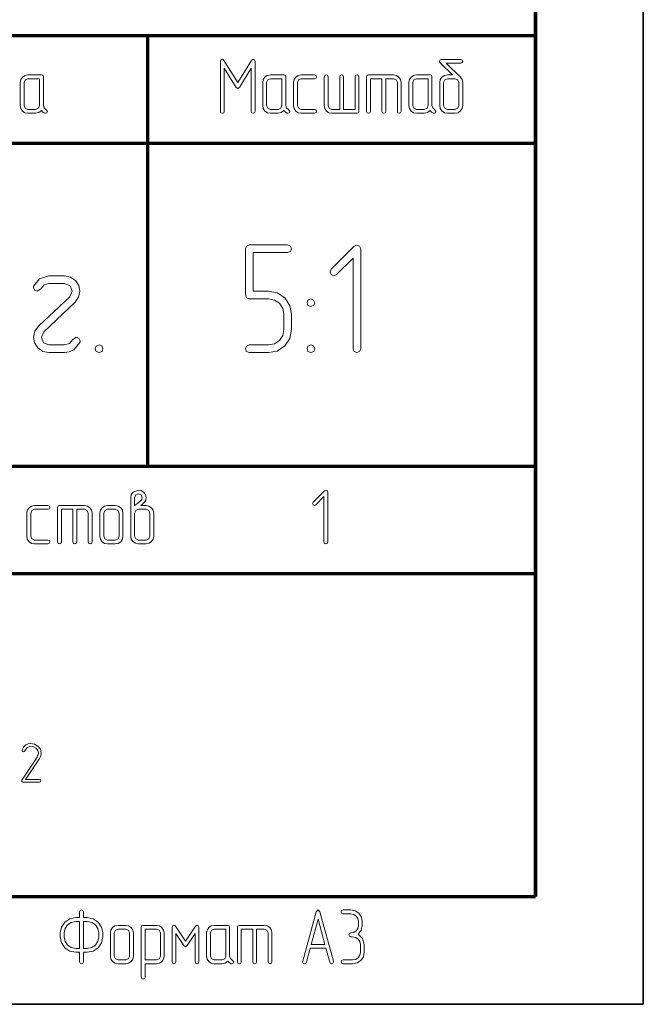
# Model space of a CAD drawing. Extents: x 0 to 420, y 0 to 297.
# Tile 14 of 25: x 391 to 420, y 0 to 46. Entities that reach past the tile are written whole.
import ezdxf

# ---------------------------------------------------------------- set-up
doc = ezdxf.new("R2010")
doc.units = 0

msp = doc.modelspace()

# ---------------------------------------------------------------- linework, layer by layer
at = {"color": 7, "lineweight": 35}
for p, q in [((420, 0), (420, 297)), ((0, 0), (420, 0))]:
    msp.add_line(p, q, dxfattribs=at)
at = {"color": 7, "lineweight": 70}
for p, q in [((415, 5), (415, 292)), ((415, 60), (415, 5)), ((295, 45), (415, 45)), ((397, 25), (397, 45)), ((365, 40), (415, 40)), ((365, 25), (415, 25)), ((295, 20), (415, 20)), ((20, 5), (415, 5)), ((230, 5), (415, 5))]:
    msp.add_line(p, q, dxfattribs=at)
at = {"color": 7, "lineweight": 13}
for points in [[(401.981, 41.471), (401.981, 43.792), (401.959, 43.869), (401.901, 43.898), (401.817, 43.84), (401.177, 42.805), (400.541, 43.84), (400.501, 43.883), (400.457, 43.898), (400.399, 43.869), (400.377, 43.792), (400.377, 41.471), (400.402, 41.405), (400.465, 41.383), (400.53, 41.405), (400.556, 41.471), (400.556, 43.474), (401.1, 42.586), (401.177, 42.531), (401.254, 42.586), (401.802, 43.478), (401.802, 41.471), (401.831, 41.405), (401.894, 41.383), (401.956, 41.405)], [(411.517, 43.065), (410.859, 43.704), (411.532, 43.704), (411.601, 43.734), (411.623, 43.792), (411.598, 43.854), (411.532, 43.883), (410.64, 43.883), (410.567, 43.861), (410.538, 43.807), (410.549, 43.766), (410.578, 43.73), (411.152, 43.167), (410.91, 43.167), (410.768, 43.141), (410.655, 43.065), (410.574, 42.948), (410.552, 42.812), (410.552, 41.742), (410.578, 41.603), (410.658, 41.489), (410.772, 41.409), (410.91, 41.383), (411.265, 41.383), (411.404, 41.409), (411.521, 41.489), (411.594, 41.603), (411.623, 41.742), (411.623, 42.812), (411.598, 42.944), (411.521, 43.057), (411.517, 43.061)], [(392.281, 41.555), (392.193, 41.628), (392.16, 41.742), (392.16, 43.079), (392.135, 43.145), (392.069, 43.167), (391.444, 43.167), (391.302, 43.141), (391.192, 43.061), (391.111, 42.944), (391.09, 42.812), (391.09, 41.742), (391.111, 41.599), (391.192, 41.486), (391.305, 41.405), (391.444, 41.383), (391.802, 41.383), (391.948, 41.413), (392.069, 41.504), (392.142, 41.435), (392.226, 41.383), (392.259, 41.38), (392.321, 41.405), (392.347, 41.471)], [(391.981, 41.742), (391.93, 41.614), (391.802, 41.562), (391.444, 41.562), (391.32, 41.614), (391.269, 41.742), (391.269, 42.812), (391.32, 42.937), (391.444, 42.988), (391.981, 42.988)], [(403.531, 41.555), (403.443, 41.628), (403.41, 41.742), (403.41, 43.079), (403.385, 43.145), (403.319, 43.167), (402.694, 43.167), (402.552, 43.141), (402.442, 43.061), (402.361, 42.944), (402.34, 42.812), (402.34, 41.742), (402.361, 41.599), (402.442, 41.486), (402.555, 41.405), (402.694, 41.383), (403.052, 41.383), (403.198, 41.413), (403.319, 41.504), (403.392, 41.435), (403.476, 41.383), (403.509, 41.38), (403.571, 41.405), (403.597, 41.471)], [(403.231, 41.742), (403.18, 41.614), (403.052, 41.562), (402.694, 41.562), (402.57, 41.614), (402.519, 41.742), (402.519, 42.812), (402.57, 42.937), (402.694, 42.988), (403.231, 42.988)], [(404.748, 41.383), (404.818, 41.413), (404.84, 41.471), (404.814, 41.537), (404.748, 41.562), (404.123, 41.562), (403.999, 41.614), (403.948, 41.742), (403.948, 42.812), (403.999, 42.937), (404.123, 42.988), (404.748, 42.988), (404.818, 43.017), (404.84, 43.079), (404.814, 43.141), (404.748, 43.167), (404.123, 43.167), (403.981, 43.141), (403.871, 43.061), (403.791, 42.944), (403.769, 42.812), (403.769, 41.742), (403.791, 41.599), (403.871, 41.486), (403.984, 41.405), (404.123, 41.383)], [(406.09, 41.562), (406.09, 43.079), (406.06, 43.145), (406.002, 43.167), (405.94, 43.141), (405.91, 43.079), (405.91, 41.562), (405.552, 41.562), (405.428, 41.614), (405.377, 41.742), (405.377, 43.079), (405.348, 43.145), (405.285, 43.167), (405.223, 43.141), (405.198, 43.079), (405.198, 41.742), (405.22, 41.599), (405.3, 41.486), (405.413, 41.405), (405.552, 41.383), (406.715, 41.383), (406.78, 41.405), (406.802, 41.471), (406.802, 43.079), (406.773, 43.145), (406.715, 43.167), (406.652, 43.141), (406.623, 43.079), (406.623, 41.562)], [(407.873, 42.988), (407.873, 41.471), (407.899, 41.405), (407.965, 41.383), (408.027, 41.405), (408.052, 41.471), (408.052, 42.988), (408.41, 42.988), (408.535, 42.937), (408.586, 42.812), (408.586, 41.471), (408.615, 41.405), (408.677, 41.383), (408.739, 41.405), (408.765, 41.471), (408.765, 42.812), (408.739, 42.948), (408.663, 43.065), (408.546, 43.141), (408.41, 43.167), (407.248, 43.167), (407.182, 43.145), (407.16, 43.079), (407.16, 41.471), (407.186, 41.405), (407.248, 41.383), (407.314, 41.405), (407.34, 41.471), (407.34, 42.988)], [(410.315, 41.555), (410.227, 41.628), (410.194, 41.742), (410.194, 43.079), (410.168, 43.145), (410.103, 43.167), (409.478, 43.167), (409.335, 43.141), (409.225, 43.061), (409.145, 42.944), (409.123, 42.812), (409.123, 41.742), (409.145, 41.599), (409.225, 41.486), (409.339, 41.405), (409.478, 41.383), (409.836, 41.383), (409.982, 41.413), (410.103, 41.504), (410.176, 41.435), (410.26, 41.383), (410.293, 41.38), (410.355, 41.405), (410.38, 41.471)], [(410.015, 41.742), (409.964, 41.614), (409.836, 41.562), (409.478, 41.562), (409.353, 41.614), (409.302, 41.742), (409.302, 42.812), (409.353, 42.937), (409.478, 42.988), (410.015, 42.988)], [(411.444, 41.742), (411.393, 41.614), (411.265, 41.562), (410.91, 41.562), (410.783, 41.614), (410.731, 41.742), (410.731, 42.812), (410.783, 42.937), (410.91, 42.988), (411.265, 42.988), (411.393, 42.937), (411.444, 42.812)], [(403.679, 31.334), (403.679, 32.05), (403.599, 32.46), (403.365, 32.803), (403.014, 33.037), (402.612, 33.118), (401.895, 33.118), (401.895, 34.909), (403.496, 34.909), (403.635, 34.967), (403.679, 35.084), (403.628, 35.208), (403.496, 35.267), (401.713, 35.267), (401.581, 35.216), (401.537, 35.084), (401.537, 32.942), (401.581, 32.803), (401.713, 32.76), (402.612, 32.76), (402.882, 32.708), (403.116, 32.555), (403.27, 32.321), (403.321, 32.05), (403.321, 31.334), (403.27, 31.056), (403.116, 30.83), (402.882, 30.669), (402.612, 30.625), (401.713, 30.625), (401.581, 30.567), (401.537, 30.442), (401.581, 30.318), (401.713, 30.267), (402.612, 30.267), (403.014, 30.34), (403.365, 30.581), (403.599, 30.925)], [(406.888, 30.442), (406.888, 35.084), (406.837, 35.216), (406.705, 35.26), (406.588, 35.208), (405.521, 34.141), (405.463, 34.017), (405.521, 33.893), (405.645, 33.834), (405.77, 33.893), (406.53, 34.66), (406.53, 30.442), (406.588, 30.311), (406.713, 30.267), (406.837, 30.311)], [(393.851, 30.742), (393.866, 30.808), (393.807, 30.932), (393.683, 30.983), (393.515, 30.866), (393.368, 30.691), (393.135, 30.625), (392.418, 30.625), (392.162, 30.727), (392.067, 30.983), (392.177, 31.239), (393.632, 32.606), (393.792, 32.84), (393.851, 33.118), (393.8, 33.381), (393.646, 33.622), (393.412, 33.776), (393.135, 33.834), (392.418, 33.834), (391.987, 33.695), (391.709, 33.359), (391.694, 33.293), (391.753, 33.169), (391.877, 33.125), (392.038, 33.235), (392.199, 33.41), (392.418, 33.476), (393.135, 33.476), (393.398, 33.366), (393.493, 33.118), (393.383, 32.862), (391.936, 31.495), (391.76, 31.261), (391.709, 30.983), (391.753, 30.713), (391.906, 30.486), (392.133, 30.318), (392.418, 30.267), (393.135, 30.267), (393.354, 30.303), (393.573, 30.398)], [(404.571, 32.767), (404.439, 32.708), (404.395, 32.584), (404.439, 32.46), (404.571, 32.409), (404.71, 32.467), (404.754, 32.584), (404.702, 32.708)], [(394.743, 30.625), (394.611, 30.567), (394.567, 30.442), (394.611, 30.318), (394.743, 30.267), (394.882, 30.325), (394.925, 30.442), (394.874, 30.574)], [(404.571, 30.625), (404.439, 30.567), (404.395, 30.442), (404.439, 30.318), (404.571, 30.267), (404.71, 30.325), (404.754, 30.442), (404.702, 30.574)], [(396.681, 23.167), (396.765, 23.233), (396.845, 23.302), (396.911, 23.419), (396.922, 23.463), (396.925, 23.525), (396.896, 23.675), (396.812, 23.792), (396.699, 23.858), (396.567, 23.88), (396.322, 23.792), (396.238, 23.675), (396.213, 23.525), (396.213, 22.812), (396.213, 21.742), (396.238, 21.603), (396.319, 21.489), (396.432, 21.409), (396.571, 21.383), (396.925, 21.383), (397.064, 21.409), (397.181, 21.489), (397.254, 21.603), (397.284, 21.742), (397.284, 22.812), (397.254, 22.948), (397.178, 23.065), (397.061, 23.141), (396.925, 23.167)], [(405.356, 21.471), (405.356, 23.792), (405.331, 23.858), (405.265, 23.88), (405.207, 23.854), (404.673, 23.321), (404.644, 23.258), (404.673, 23.196), (404.735, 23.167), (404.797, 23.196), (405.177, 23.58), (405.177, 21.471), (405.207, 21.405), (405.269, 21.383), (405.331, 21.405)], [(396.392, 23.167), (396.392, 23.525), (396.443, 23.657), (396.567, 23.704), (396.695, 23.657), (396.746, 23.525), (396.732, 23.463), (396.702, 23.416), (396.681, 23.394), (396.527, 23.262)], [(392.371, 21.383), (392.441, 21.413), (392.463, 21.471), (392.437, 21.537), (392.371, 21.562), (391.746, 21.562), (391.622, 21.614), (391.571, 21.742), (391.571, 22.812), (391.622, 22.937), (391.746, 22.988), (392.371, 22.988), (392.441, 23.017), (392.463, 23.079), (392.437, 23.141), (392.371, 23.167), (391.746, 23.167), (391.604, 23.141), (391.494, 23.061), (391.414, 22.944), (391.392, 22.812), (391.392, 21.742), (391.414, 21.599), (391.494, 21.486), (391.607, 21.405), (391.746, 21.383)], [(393.534, 22.988), (393.534, 21.471), (393.559, 21.405), (393.625, 21.383), (393.687, 21.405), (393.713, 21.471), (393.713, 22.988), (394.071, 22.988), (394.195, 22.937), (394.246, 22.812), (394.246, 21.471), (394.276, 21.405), (394.338, 21.383), (394.4, 21.405), (394.425, 21.471), (394.425, 22.812), (394.4, 22.948), (394.323, 23.065), (394.206, 23.141), (394.071, 23.167), (392.909, 23.167), (392.843, 23.145), (392.821, 23.079), (392.821, 21.471), (392.846, 21.405), (392.909, 21.383), (392.974, 21.405), (393, 21.471), (393, 22.988)], [(395.855, 21.742), (395.855, 22.812), (395.825, 22.948), (395.749, 23.065), (395.632, 23.141), (395.496, 23.167), (395.138, 23.167), (394.996, 23.141), (394.886, 23.061), (394.806, 22.944), (394.784, 22.812), (394.784, 21.742), (394.806, 21.599), (394.886, 21.486), (394.999, 21.405), (395.138, 21.383), (395.496, 21.383), (395.632, 21.405), (395.749, 21.486), (395.825, 21.599)], [(395.675, 21.742), (395.624, 21.614), (395.496, 21.562), (395.138, 21.562), (395.014, 21.614), (394.963, 21.742), (394.963, 22.812), (395.014, 22.937), (395.138, 22.988), (395.496, 22.988), (395.624, 22.937), (395.675, 22.812)], [(397.105, 21.742), (397.053, 21.614), (396.925, 21.562), (396.571, 21.562), (396.443, 21.614), (396.392, 21.742), (396.392, 22.812), (396.443, 22.937), (396.571, 22.988), (396.925, 22.988), (397.053, 22.937), (397.105, 22.812)], [(391.982, 10.316), (392.032, 10.337), (392.047, 10.379), (392.029, 10.426), (391.982, 10.445), (391.334, 10.445), (391.974, 11.413), (392.039, 11.547), (392.061, 11.674), (392.021, 11.845), (391.908, 11.989), (391.75, 12.084), (391.579, 12.116), (391.453, 12.097), (391.345, 12.045), (391.245, 11.947), (391.176, 11.811), (391.171, 11.787), (391.192, 11.742), (391.239, 11.724), (391.274, 11.737), (391.295, 11.766), (391.413, 11.934), (391.584, 11.984), (391.713, 11.961), (391.821, 11.895), (391.9, 11.792), (391.926, 11.674), (391.911, 11.579), (391.892, 11.534), (391.866, 11.484), (391.161, 10.416), (391.15, 10.384), (391.168, 10.337), (391.213, 10.316)], [(393.841, 2.417), (393.841, 1.971), (393.867, 1.905), (393.929, 1.883), (393.995, 1.905), (394.02, 1.971), (394.02, 2.417), (394.196, 2.417), (394.474, 2.472), (394.704, 2.629), (394.857, 2.859), (394.912, 3.133), (394.912, 3.312), (394.857, 3.587), (394.704, 3.817), (394.47, 3.97), (394.196, 4.025), (394.02, 4.025), (394.02, 4.292), (393.991, 4.358), (393.929, 4.383), (393.871, 4.358), (393.841, 4.292), (393.841, 4.025), (393.662, 4.025), (393.385, 3.97), (393.154, 3.813), (392.997, 3.583), (392.946, 3.312), (392.946, 3.133), (393.001, 2.856), (393.162, 2.625), (393.388, 2.468), (393.662, 2.417)], [(404.543, 2.6), (404.55, 2.6), (405.263, 2.6), (405.27, 2.6), (405.446, 1.953), (405.479, 1.902), (405.53, 1.883), (405.592, 1.909), (405.618, 1.971), (405.618, 1.997), (404.993, 4.299), (404.905, 4.38), (404.821, 4.299), (404.196, 1.997), (404.192, 1.971), (404.218, 1.909), (404.284, 1.883), (404.338, 1.902), (404.368, 1.953)], [(406.762, 3.25), (406.908, 3.437), (406.959, 3.667), (406.959, 3.846), (406.919, 4.051), (406.806, 4.226), (406.63, 4.343), (406.425, 4.383), (406.067, 4.383), (406.001, 4.354), (405.98, 4.292), (406.001, 4.23), (406.067, 4.204), (406.425, 4.204), (406.564, 4.175), (406.678, 4.098), (406.754, 3.981), (406.784, 3.846), (406.784, 3.667), (406.754, 3.528), (406.678, 3.415), (406.561, 3.334), (406.425, 3.312), (406.36, 3.283), (406.334, 3.221), (406.36, 3.159), (406.425, 3.133), (406.513, 3.133), (406.652, 3.104), (406.769, 3.027), (406.846, 2.91), (406.871, 2.775), (406.871, 2.417), (406.846, 2.278), (406.769, 2.165), (406.652, 2.084), (406.513, 2.062), (406.067, 2.062), (406.001, 2.033), (405.98, 1.971), (406.001, 1.909), (406.067, 1.883), (406.513, 1.883), (406.718, 1.92), (406.893, 2.041), (407.01, 2.212), (407.05, 2.417), (407.05, 2.775), (406.966, 3.057)], [(393.841, 2.596), (393.662, 2.596), (393.454, 2.636), (393.282, 2.753), (393.165, 2.925), (393.125, 3.133), (393.125, 3.312), (393.165, 3.517), (393.282, 3.689), (393.454, 3.806), (393.662, 3.846), (393.841, 3.846)], [(394.02, 3.846), (394.196, 3.846), (394.401, 3.806), (394.576, 3.689), (394.693, 3.514), (394.733, 3.312), (394.733, 3.133), (394.693, 2.925), (394.572, 2.753), (394.397, 2.633), (394.196, 2.596), (394.02, 2.596)], [(396.341, 2.242), (396.341, 3.312), (396.312, 3.448), (396.235, 3.565), (396.118, 3.641), (395.983, 3.667), (395.625, 3.667), (395.482, 3.641), (395.373, 3.561), (395.292, 3.444), (395.27, 3.312), (395.27, 2.242), (395.292, 2.099), (395.373, 1.986), (395.486, 1.905), (395.625, 1.883), (395.983, 1.883), (396.118, 1.905), (396.235, 1.986), (396.312, 2.099)], [(396.879, 1.883), (397.416, 1.883), (397.551, 1.905), (397.668, 1.986), (397.741, 2.103), (397.77, 2.242), (397.77, 3.312), (397.741, 3.448), (397.664, 3.565), (397.548, 3.641), (397.416, 3.667), (396.787, 3.667), (396.721, 3.645), (396.7, 3.579), (396.7, 1.258), (396.729, 1.193), (396.787, 1.171), (396.849, 1.193), (396.879, 1.258)], [(399.379, 1.971), (399.379, 3.579), (399.349, 3.645), (399.291, 3.671), (399.214, 3.63), (398.754, 2.94), (398.293, 3.63), (398.257, 3.66), (398.22, 3.671), (398.154, 3.641), (398.129, 3.579), (398.129, 1.971), (398.154, 1.905), (398.216, 1.883), (398.282, 1.905), (398.308, 1.971), (398.308, 3.283), (398.677, 2.724), (398.754, 2.673), (398.827, 2.724), (399.2, 3.283), (399.2, 1.971), (399.225, 1.905), (399.287, 1.883), (399.353, 1.905)], [(400.925, 2.055), (400.837, 2.128), (400.804, 2.242), (400.804, 3.579), (400.779, 3.645), (400.713, 3.667), (400.088, 3.667), (399.945, 3.641), (399.836, 3.561), (399.755, 3.444), (399.733, 3.312), (399.733, 2.242), (399.755, 2.099), (399.836, 1.986), (399.949, 1.905), (400.088, 1.883), (400.446, 1.883), (400.592, 1.913), (400.713, 2.004), (400.786, 1.935), (400.87, 1.883), (400.903, 1.88), (400.965, 1.905), (400.991, 1.971)], [(401.875, 3.488), (401.875, 1.971), (401.901, 1.905), (401.966, 1.883), (402.029, 1.905), (402.054, 1.971), (402.054, 3.488), (402.412, 3.488), (402.537, 3.437), (402.588, 3.312), (402.588, 1.971), (402.617, 1.905), (402.679, 1.883), (402.741, 1.905), (402.767, 1.971), (402.767, 3.312), (402.741, 3.448), (402.664, 3.565), (402.548, 3.641), (402.412, 3.667), (401.25, 3.667), (401.184, 3.645), (401.162, 3.579), (401.162, 1.971), (401.188, 1.905), (401.25, 1.883), (401.316, 1.905), (401.341, 1.971), (401.341, 3.488)], [(405.223, 2.779), (404.591, 2.779), (404.905, 3.952)], [(396.162, 2.242), (396.111, 2.114), (395.983, 2.062), (395.625, 2.062), (395.501, 2.114), (395.45, 2.242), (395.45, 3.312), (395.501, 3.437), (395.625, 3.488), (395.983, 3.488), (396.111, 3.437), (396.162, 3.312)], [(396.879, 2.059), (396.879, 3.488), (397.416, 3.488), (397.54, 3.437), (397.591, 3.312), (397.591, 2.242), (397.537, 2.114), (397.416, 2.059)], [(400.625, 2.242), (400.574, 2.114), (400.446, 2.062), (400.088, 2.062), (399.963, 2.114), (399.912, 2.242), (399.912, 3.312), (399.963, 3.437), (400.088, 3.488), (400.625, 3.488)]]:
    msp.add_lwpolyline(points, close=True, dxfattribs=at)

doc.saveas('drawing.dxf')
